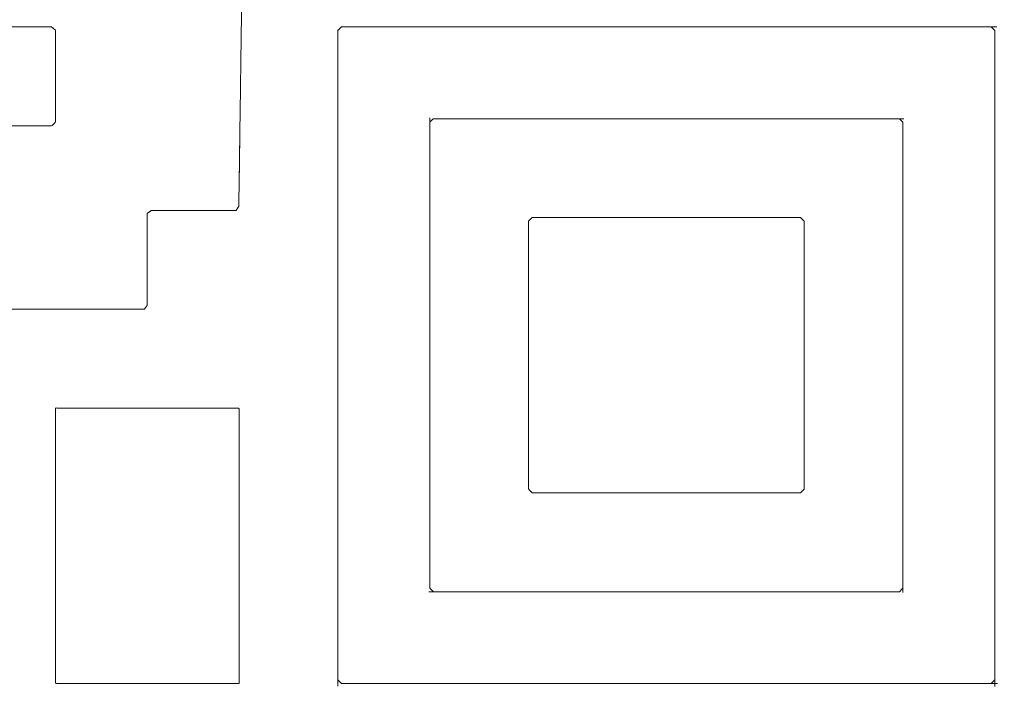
# Model space of a CAD drawing. Header units: millimetres. Extents: x 4 to 1188, y 1 to 840.
# Tile 35 of 123: x 413.291 to 414.483, y 271.03 to 271.845. Entities that reach past the tile are written whole.
import ezdxf

# ---------------------------------------------------------------- set-up
doc = ezdxf.new("R2010")
doc.units = ezdxf.units.MM
doc.layers.add('1', color=7, linetype='Continuous', true_color=0xffffff)

msp = doc.modelspace()

# ---------------------------------------------------------------- linework, layer by layer
at = {"layer": '1', "color": 154, "linetype": 'Continuous', "lineweight": 13}
for points, knots in [([(412.0618, 272.6363), (412.0789, 272.6355), (412.0826, 272.6303), (412.0833, 272.6132), (412.0837, 272.6047), (412.0845, 272.5876), (412.0852, 272.5705), (412.086, 272.5534), (412.0863, 272.5449), (412.0871, 272.5278), (412.0882, 272.52), (412.1053, 272.52), (412.1138, 272.52), (412.1309, 272.52), (412.1395, 272.52), (412.1566, 272.52), (412.1651, 272.52), (412.1822, 272.52), (412.1885, 272.5224), (412.1893, 272.5394), (412.19, 272.5565), (412.1908, 272.5736), (412.1911, 272.5821), (412.1919, 272.5992), (412.1926, 272.6163), (412.1934, 272.6334), (412.2, 272.6357), (412.2171, 272.6364), (412.2256, 272.6368), (412.2427, 272.6376), (412.2513, 272.6379), (412.2683, 272.6387), (412.2769, 272.639), (412.294, 272.6398), (412.3025, 272.6402), (412.3088, 272.6382), (412.3088, 272.6211), (412.3088, 272.604), (412.3088, 272.5869), (412.3088, 272.5784), (412.3088, 272.5613), (412.3088, 272.5528), (412.3088, 272.5357), (412.3088, 272.5271), (412.3088, 272.51), (412.3088, 272.4929), (412.3088, 272.4758), (412.3088, 272.4587), (412.3088, 272.4416), (412.3088, 272.4245), (412.3088, 272.4074), (412.3073, 272.4004), (412.2988, 272.4004), (412.2817, 272.4004), (412.2646, 272.4004), (412.2475, 272.4004), (412.2304, 272.4004), (412.2218, 272.4004), (412.2048, 272.4004), (412.1977, 272.3988), (412.1977, 272.3817), (412.1977, 272.3646), (412.1977, 272.3475), (412.1977, 272.3304), (412.1977, 272.3133), (412.1977, 272.2962), (412.1977, 272.2877), (412.1977, 272.2706), (412.1977, 272.2535), (412.1977, 272.2364), (412.1977, 272.2278), (412.1977, 272.2107), (412.1977, 272.1936), (412.1977, 272.1851), (412.1994, 272.1782), (412.2165, 272.1782), (412.2336, 272.1782), (412.2507, 272.1782), (412.2678, 272.1782), (412.2849, 272.1782), (412.302, 272.1782), (412.3088, 272.1798), (412.3088, 272.1969), (412.3088, 272.214), (412.3088, 272.2311), (412.3088, 272.2482), (412.3088, 272.2568), (412.3088, 272.2739), (412.3088, 272.291), (412.3105, 272.2978), (412.3276, 272.2978), (412.3447, 272.2978), (412.3533, 272.2978), (412.3704, 272.2978), (412.3789, 272.2978), (412.396, 272.2978), (412.4131, 272.2978), (412.4302, 272.2978), (412.4388, 272.2978), (412.4559, 272.2978), (412.473, 272.2978), (412.4901, 272.2978), (412.4986, 272.2978), (412.5157, 272.2978), (412.5328, 272.2978), (412.5414, 272.2978), (412.5585, 272.2978), (412.567, 272.2978), (412.5841, 272.2978), (412.6012, 272.2978), (412.6098, 272.2978), (412.6269, 272.2978), (412.644, 272.2978), (412.6507, 272.2996), (412.6507, 272.3167), (412.6507, 272.3338), (412.6507, 272.3509), (412.6507, 272.368), (412.6507, 272.3851), (412.6507, 272.3937), (412.6481, 272.3997), (412.631, 272.4005), (412.6139, 272.4012), (412.5968, 272.4019), (412.5797, 272.4027), (412.5712, 272.4031), (412.5541, 272.4038), (412.537, 272.4046), (412.535, 272.4115), (412.5343, 272.4285), (412.5335, 272.4456), (412.5328, 272.4627), (412.532, 272.4798), (412.5317, 272.4883), (412.5309, 272.5054), (412.5305, 272.514), (412.5278, 272.52), (412.5192, 272.52), (412.5021, 272.52), (412.4936, 272.52), (412.4765, 272.52), (412.4594, 272.52), (412.4423, 272.52), (412.4252, 272.52), (412.4199, 272.5233), (412.4199, 272.5404), (412.4199, 272.5575), (412.4199, 272.5746), (412.4199, 272.5917), (412.4199, 272.6088), (412.4199, 272.6174), (412.4199, 272.6345), (412.4233, 272.6397), (412.4318, 272.6397), (412.4489, 272.6397), (412.4575, 272.6397), (412.4746, 272.6397), (412.4917, 272.6397), (412.5088, 272.6397), (412.5259, 272.6397), (412.5344, 272.6397), (412.5396, 272.6363), (412.5396, 272.6277), (412.5396, 272.6106), (412.5396, 272.6021), (412.5396, 272.585), (412.5396, 272.5764), (412.5396, 272.5593), (412.5396, 272.5508), (412.5396, 272.5337), (412.5396, 272.5251), (412.543, 272.52), (412.5601, 272.52), (412.5772, 272.52), (412.5943, 272.52), (412.6114, 272.52), (412.6285, 272.52), (412.6371, 272.52), (412.6542, 272.52), (412.6713, 272.52), (412.6884, 272.52), (412.6969, 272.52), (412.714, 272.52), (412.7311, 272.52), (412.7482, 272.52), (412.7653, 272.52), (412.7703, 272.5165), (412.7703, 272.4994), (412.7703, 272.4823), (412.7703, 272.4738), (412.7703, 272.4567), (412.7703, 272.4481), (412.7703, 272.431), (412.7703, 272.4139), (412.7739, 272.4089), (412.791, 272.4089), (412.8081, 272.4089), (412.8252, 272.4089), (412.8423, 272.4089), (412.8508, 272.4089), (412.8679, 272.4089), (412.8729, 272.4125), (412.8729, 272.421), (412.8729, 272.4381), (412.8729, 272.4552), (412.8729, 272.4723), (412.8729, 272.4809), (412.8729, 272.498), (412.8729, 272.5151), (412.8765, 272.52), (412.8851, 272.52), (412.9022, 272.52), (412.9193, 272.52), (412.9364, 272.52), (412.9535, 272.52), (412.9705, 272.52), (412.9876, 272.52), (412.9925, 272.5164), (412.9925, 272.4993), (412.9925, 272.4822), (412.9925, 272.4736), (412.9925, 272.4565), (412.9925, 272.4394), (412.9925, 272.4223), (412.9925, 272.4052), (412.9888, 272.4004), (412.9717, 272.4004), (412.9546, 272.4004), (412.9376, 272.4004), (412.9205, 272.4004), (412.9034, 272.4004), (412.8863, 272.4004), (412.8814, 272.3966), (412.8814, 272.3795), (412.8814, 272.3624), (412.8814, 272.3539), (412.8814, 272.3368), (412.8814, 272.3197), (412.8814, 272.3026), (412.8814, 272.2855), (412.8814, 272.2769), (412.8814, 272.2598), (412.8814, 272.2428), (412.8814, 272.2342), (412.8814, 272.2171), (412.8814, 272.2), (412.8814, 272.1829), (412.8853, 272.1782), (412.8938, 272.1782), (412.9109, 272.1782), (412.9194, 272.1782), (412.9365, 272.1782), (412.9536, 272.1782), (412.9622, 272.1782), (412.9793, 272.1782), (412.9878, 272.1782), (412.9925, 272.1743), (412.9925, 272.1658), (412.9925, 272.1487), (412.9925, 272.1401), (412.9925, 272.123), (412.9925, 272.1059), (412.9925, 272.0974), (412.9925, 272.0803), (412.9925, 272.0717), (412.9964, 272.0671), (413.005, 272.0671), (413.0221, 272.0671), (413.0306, 272.0671), (413.0477, 272.0671), (413.0648, 272.0671), (413.0819, 272.0671), (413.099, 272.0671), (413.1076, 272.0671), (413.1122, 272.0631), (413.1122, 272.046), (413.1122, 272.0289), (413.1122, 272.0118), (413.1122, 271.9947), (413.1122, 271.9776), (413.1122, 271.9606), (413.1162, 271.956), (413.1333, 271.956), (413.1504, 271.956), (413.1674, 271.956), (413.1845, 271.956), (413.2016, 271.956), (413.2187, 271.956), (413.2233, 271.952), (413.2233, 271.9434), (413.2233, 271.9263), (413.2233, 271.9092), (413.2233, 271.8921), (413.2233, 271.875), (413.2233, 271.8579), (413.2233, 271.8408), (413.2273, 271.8363), (413.2359, 271.8363), (413.253, 271.8363), (413.2615, 271.8363), (413.2786, 271.8363), (413.2957, 271.8363), (413.3128, 271.8363), (413.3299, 271.8363), (413.3344, 271.8322), (413.3344, 271.8151), (413.3344, 271.798), (413.3344, 271.7809), (413.3344, 271.7638), (413.3344, 271.7467), (413.3344, 271.7296), (413.3344, 271.7211), (413.3303, 271.7167), (413.3132, 271.7167), (413.2961, 271.7167), (413.279, 271.7167), (413.2619, 271.7167), (413.2448, 271.7167), (413.2277, 271.7167), (413.2106, 271.7167), (413.202, 271.7167), (413.1849, 271.7167), (413.1764, 271.7167), (413.1593, 271.7167), (413.1422, 271.7167), (413.1336, 271.7167), (413.1165, 271.7167), (413.1122, 271.7125), (413.1122, 271.6954), (413.1122, 271.6783), (413.1122, 271.6697), (413.1122, 271.6526), (413.1122, 271.6441), (413.1122, 271.627), (413.1122, 271.6099), (413.1122, 271.5928), (413.1122, 271.5757), (413.1122, 271.5586), (413.1122, 271.5415), (413.1122, 271.5244), (413.1122, 271.5158), (413.1122, 271.4987), (413.1079, 271.4945), (413.0908, 271.4945), (413.0737, 271.4945), (413.0652, 271.4945), (413.0481, 271.4945), (413.031, 271.4945), (413.0139, 271.4945), (412.9968, 271.4945), (412.9925, 271.4988), (412.9925, 271.5073), (412.9925, 271.5244), (412.9925, 271.5415), (412.9925, 271.5501), (412.9925, 271.5672), (412.9925, 271.5843), (412.9925, 271.6014), (412.9882, 271.6056), (412.9796, 271.6056), (412.9625, 271.6056), (412.954, 271.6056), (412.9369, 271.6056), (412.9198, 271.6056), (412.9027, 271.6056), (412.8856, 271.6056), (412.8814, 271.6012), (412.8814, 271.5841), (412.8814, 271.567), (412.8814, 271.5499), (412.8814, 271.5328), (412.8814, 271.5242), (412.8814, 271.5071), (412.8814, 271.4986), (412.8859, 271.4945), (412.903, 271.4945), (412.9115, 271.4945), (412.9286, 271.4945), (412.9372, 271.4945), (412.9543, 271.4945), (412.9714, 271.4945), (412.9885, 271.4945), (412.9925, 271.49), (412.9925, 271.4729), (412.9925, 271.4558), (412.9925, 271.4387), (412.9925, 271.4216), (412.9925, 271.4045), (412.9925, 271.3874), (412.9925, 271.3789), (412.988, 271.3748), (412.9709, 271.3748), (412.9538, 271.3748), (412.9453, 271.3748), (412.9282, 271.3748), (412.9111, 271.3748), (412.9025, 271.3748), (412.8854, 271.3748), (412.8814, 271.3703), (412.8814, 271.3532), (412.8814, 271.3361), (412.8814, 271.319), (412.8814, 271.3019), (412.8814, 271.2848), (412.8814, 271.2677), (412.8814, 271.2506), (412.8814, 271.2335), (412.8814, 271.2249), (412.8814, 271.2078), (412.8814, 271.1907), (412.8814, 271.1736), (412.8814, 271.1565), (412.8814, 271.1394), (412.8814, 271.1223), (412.8814, 271.1053), (412.8814, 271.0882), (412.8814, 271.0796), (412.8814, 271.0625), (412.8814, 271.0454), (412.8861, 271.0415), (412.8947, 271.0415), (412.9118, 271.0415), (412.9288, 271.0415), (412.9459, 271.0415), (412.963, 271.0415), (412.9716, 271.0415), (412.9887, 271.0415), (412.9925, 271.0462), (412.9925, 271.0548), (412.9925, 271.0719), (412.9925, 271.0804), (412.9925, 271.0975), (412.9925, 271.1146), (412.9925, 271.1317), (412.9925, 271.1488), (412.9973, 271.1526), (413.0058, 271.1526), (413.0229, 271.1526), (413.04, 271.1526), (413.0571, 271.1526), (413.0657, 271.1526), (413.0828, 271.1526), (413.0999, 271.1526), (413.1036, 271.1574), (413.1036, 271.1745), (413.1036, 271.183), (413.1036, 271.2001), (413.1036, 271.2087), (413.1036, 271.2258), (413.1036, 271.2343), (413.1036, 271.2514), (413.1036, 271.2685), (413.1036, 271.2856), (413.1036, 271.2942), (413.1036, 271.3113), (413.1036, 271.3284), (413.1036, 271.3455), (413.1036, 271.354), (413.1036, 271.3711), (413.1036, 271.3797), (413.1085, 271.3834), (413.1256, 271.3834), (413.1427, 271.3834), (413.1598, 271.3834), (413.1769, 271.3834), (413.194, 271.3834), (413.2111, 271.3834), (413.2147, 271.3883), (413.2147, 271.3968), (413.2147, 271.4139), (413.2147, 271.431), (413.2147, 271.4396), (413.2147, 271.4567), (413.2147, 271.4738), (413.2147, 271.4909), (413.2197, 271.4945), (413.2368, 271.4945), (413.2539, 271.4945), (413.271, 271.4945), (413.2795, 271.4945), (413.2966, 271.4945), (413.3137, 271.4945), (413.3223, 271.4945), (413.3394, 271.4945), (413.3565, 271.4945), (413.3736, 271.4945), (413.3821, 271.4945), (413.3992, 271.4945), (413.4163, 271.4945), (413.4249, 271.4945), (413.442, 271.4945), (413.4455, 271.4995), (413.4455, 271.5166), (413.4455, 271.5337), (413.4455, 271.5422), (413.4455, 271.5593), (413.4455, 271.5764), (413.4455, 271.585), (413.4455, 271.6021), (413.4455, 271.6106), (413.4505, 271.6141), (413.4591, 271.6141), (413.4762, 271.6141), (413.4933, 271.6141), (413.5104, 271.6141), (413.5189, 271.6141), (413.536, 271.6141), (413.5531, 271.6141), (413.5563, 271.6196), (413.5565, 271.6367), (413.5574, 271.6965)], [0, 0, 0.002361, 0.003244, 0.005605, 0.006785, 0.009146, 0.011506, 0.013867, 0.015047, 0.017408, 0.018494, 0.020855, 0.022035, 0.024396, 0.025576, 0.027937, 0.029117, 0.031477, 0.032407, 0.034767, 0.037128, 0.039488, 0.040669, 0.043029, 0.04539, 0.047751, 0.048718, 0.051079, 0.052259, 0.05462, 0.0558, 0.058161, 0.059341, 0.061702, 0.062882, 0.063797, 0.066158, 0.068519, 0.070879, 0.072059, 0.07442, 0.0756, 0.077961, 0.079141, 0.081502, 0.083862, 0.086223, 0.088584, 0.090944, 0.093305, 0.095666, 0.09666, 0.09784, 0.100201, 0.102562, 0.104922, 0.107283, 0.108463, 0.110824, 0.111814, 0.114175, 0.116536, 0.118896, 0.121257, 0.123617, 0.125978, 0.127158, 0.129519, 0.13188, 0.13424, 0.135421, 0.137781, 0.140142, 0.141322, 0.142305, 0.144665, 0.147026, 0.149387, 0.151747, 0.154108, 0.156468, 0.157447, 0.159808, 0.162168, 0.164529, 0.16689, 0.16807, 0.170431, 0.172791, 0.173766, 0.176126, 0.178487, 0.179667, 0.182028, 0.183208, 0.185569, 0.187929, 0.19029, 0.19147, 0.193831, 0.196192, 0.198552, 0.199732, 0.202093, 0.204454, 0.205634, 0.207995, 0.209175, 0.211535, 0.213896, 0.215076, 0.217437, 0.219798, 0.220761, 0.223121, 0.225482, 0.227842, 0.230203, 0.232564, 0.233744, 0.234653, 0.237013, 0.239374, 0.241735, 0.244095, 0.245276, 0.247636, 0.249997, 0.250989, 0.25335, 0.25571, 0.258071, 0.260432, 0.261612, 0.263972, 0.265153, 0.266071, 0.267252, 0.269612, 0.270793, 0.273153, 0.275514, 0.277874, 0.280235, 0.281091, 0.283452, 0.285812, 0.288173, 0.290533, 0.292894, 0.294074, 0.296435, 0.297289, 0.298469, 0.30083, 0.30201, 0.304371, 0.306732, 0.309092, 0.311453, 0.312633, 0.313486, 0.314666, 0.317027, 0.318207, 0.320567, 0.321748, 0.324108, 0.325289, 0.327649, 0.32883, 0.329681, 0.332041, 0.334402, 0.336762, 0.339123, 0.341484, 0.342664, 0.345025, 0.347385, 0.349746, 0.350926, 0.353287, 0.355647, 0.358008, 0.360369, 0.361217, 0.363577, 0.365938, 0.367118, 0.369479, 0.370659, 0.37302, 0.37538, 0.376227, 0.378588, 0.380948, 0.383309, 0.38567, 0.38685, 0.38921, 0.390056, 0.391236, 0.393597, 0.395958, 0.398318, 0.399499, 0.401859, 0.40422, 0.405064, 0.406245, 0.408605, 0.410966, 0.413326, 0.415687, 0.418048, 0.420408, 0.421252, 0.423612, 0.425973, 0.427153, 0.429514, 0.431874, 0.434235, 0.436596, 0.437438, 0.439798, 0.442159, 0.44452, 0.44688, 0.449241, 0.451601, 0.452443, 0.454803, 0.457164, 0.458344, 0.460705, 0.463065, 0.465426, 0.467787, 0.468967, 0.471328, 0.473688, 0.474869, 0.477229, 0.47959, 0.48195, 0.48279, 0.48397, 0.486331, 0.487511, 0.489872, 0.492232, 0.493413, 0.495773, 0.496953, 0.497792, 0.498972, 0.501333, 0.502513, 0.504874, 0.507235, 0.508415, 0.510776, 0.511956, 0.512794, 0.513974, 0.516335, 0.517515, 0.519876, 0.522236, 0.524597, 0.526958, 0.528138, 0.528975, 0.531336, 0.533696, 0.536057, 0.538418, 0.540778, 0.543139, 0.543976, 0.546336, 0.548697, 0.551057, 0.553418, 0.555779, 0.558139, 0.558976, 0.560156, 0.562517, 0.564877, 0.567238, 0.569598, 0.571959, 0.57432, 0.575155, 0.576336, 0.578696, 0.579877, 0.582237, 0.584598, 0.586958, 0.589319, 0.590154, 0.592515, 0.594876, 0.597236, 0.599597, 0.601958, 0.604318, 0.605498, 0.606334, 0.608694, 0.611055, 0.613415, 0.615776, 0.618137, 0.620497, 0.622858, 0.624038, 0.626399, 0.627579, 0.62994, 0.6323, 0.633481, 0.635841, 0.636676, 0.639037, 0.641397, 0.642577, 0.644938, 0.646118, 0.648479, 0.65084, 0.6532, 0.655561, 0.657921, 0.660282, 0.662643, 0.663823, 0.666184, 0.667018, 0.669379, 0.671739, 0.67292, 0.67528, 0.677641, 0.680001, 0.682362, 0.683197, 0.684377, 0.686738, 0.689098, 0.690279, 0.692639, 0.695, 0.69736, 0.698195, 0.699375, 0.701736, 0.702916, 0.705277, 0.707638, 0.709998, 0.712359, 0.713194, 0.715554, 0.717915, 0.720276, 0.722636, 0.723816, 0.726177, 0.727357, 0.728193, 0.730553, 0.731733, 0.734094, 0.735274, 0.737635, 0.739996, 0.742356, 0.743192, 0.745552, 0.747913, 0.750273, 0.752634, 0.754995, 0.757355, 0.758536, 0.759372, 0.761732, 0.764093, 0.765273, 0.767634, 0.769994, 0.771175, 0.773535, 0.774371, 0.776732, 0.779093, 0.781453, 0.783814, 0.786174, 0.788535, 0.790896, 0.793256, 0.794437, 0.796797, 0.799158, 0.801518, 0.803879, 0.80624, 0.8086, 0.810961, 0.813322, 0.814502, 0.816862, 0.819223, 0.820061, 0.821241, 0.823602, 0.825963, 0.828323, 0.830684, 0.831864, 0.834225, 0.835063, 0.836244, 0.838604, 0.839785, 0.842145, 0.844506, 0.846867, 0.849227, 0.850067, 0.851247, 0.853608, 0.855968, 0.858329, 0.859509, 0.86187, 0.86423, 0.865071, 0.867431, 0.868612, 0.870972, 0.872152, 0.874513, 0.875693, 0.878054, 0.880415, 0.882775, 0.883956, 0.886316, 0.888677, 0.891037, 0.892218, 0.894578, 0.895759, 0.896601, 0.898961, 0.901322, 0.903683, 0.906043, 0.908404, 0.910765, 0.911608, 0.912788, 0.915149, 0.917509, 0.91869, 0.92105, 0.923411, 0.925772, 0.926616, 0.928977, 0.931337, 0.933698, 0.934878, 0.937239, 0.939599, 0.94078, 0.94314, 0.945501, 0.947861, 0.949042, 0.951402, 0.953763, 0.954943, 0.957304, 0.958151, 0.960511, 0.962872, 0.964052, 0.966413, 0.968773, 0.969954, 0.972314, 0.973495, 0.974343, 0.975523, 0.977884, 0.980245, 0.982605, 0.983785, 0.986146, 0.988507, 0.989377, 0.991738, 1, 1]), ([(413.5601, 271.8931), (413.5594, 271.8418), (413.5591, 271.8247), (413.5587, 271.7905), (413.5583, 271.7649), (413.5581, 271.7478), (413.5578, 271.7307), (413.5576, 271.7136), (413.5574, 271.6965)], [0, 0, 0.260871, 0.347826, 0.521739, 0.652172, 0.73913, 0.826086, 0.913042, 1, 1]), ([(413.6762, 271.815), (413.6762, 271.832), (413.6762, 271.0458), (413.6762, 271.0629), (413.6762, 271.08), (413.6762, 271.0971), (413.6762, 271.1142), (413.6762, 271.1313), (413.6762, 271.1398), (413.6762, 271.1569), (413.6762, 271.174), (413.6762, 271.1911), (413.6762, 271.2082), (413.6762, 271.2253), (413.6762, 271.2338), (413.6762, 271.2509), (413.6762, 271.268), (413.6762, 271.2851), (413.6762, 271.2936), (413.6762, 271.3107), (413.6762, 271.3278), (413.6762, 271.3449), (413.6762, 271.362), (413.6762, 271.3706), (413.6762, 271.3876), (413.6762, 271.3962), (413.6762, 271.4133), (413.6762, 271.4304), (413.6762, 271.4475), (413.6762, 271.456), (413.6762, 271.4731), (413.6762, 271.4902), (413.6762, 271.5073), (413.6762, 271.5244), (413.6762, 271.5415), (413.6762, 271.55), (413.6762, 271.5671), (413.6762, 271.5842), (413.6762, 271.5928), (413.6762, 271.6098), (413.6762, 271.6184), (413.6762, 271.6355), (413.6762, 271.6526), (413.6762, 271.6697), (413.6762, 271.6782), (413.6762, 271.6953), (413.6762, 271.7124), (413.6762, 271.7295), (413.6762, 271.7466), (413.6762, 271.7551), (413.6762, 271.7722), (413.6762, 271.7893), (413.6762, 271.8064), (413.6762, 271.815), (413.6762, 271.832)], [0, 0, 0.005435, 0.505435, 0.516304, 0.527174, 0.538043, 0.548913, 0.559782, 0.565217, 0.576087, 0.586956, 0.597826, 0.608696, 0.619565, 0.625, 0.63587, 0.646739, 0.657609, 0.663043, 0.673913, 0.684783, 0.695652, 0.706522, 0.711956, 0.722826, 0.728261, 0.73913, 0.75, 0.760869, 0.766304, 0.777174, 0.788043, 0.798913, 0.809783, 0.820652, 0.826087, 0.836957, 0.847826, 0.853261, 0.864131, 0.869565, 0.880435, 0.891304, 0.902174, 0.907609, 0.918478, 0.929348, 0.940217, 0.951087, 0.956522, 0.967391, 0.978261, 0.98913, 0.994565, 1, 1]), ([(413.7916, 271.8363), (413.6805, 271.8363), (413.6891, 271.8363), (413.7062, 271.8363), (413.7147, 271.8363), (413.7318, 271.8363), (413.7489, 271.8363), (413.7574, 271.8363), (413.7745, 271.8363), (413.7916, 271.8363)], [0, 0, 0.5, 0.538461, 0.615385, 0.653845, 0.73077, 0.807691, 0.846155, 0.923076, 1, 1]), ([(413.7916, 271.8363), (413.8087, 271.8363), (413.8258, 271.8363), (413.8343, 271.8363), (413.8514, 271.8363), (413.8685, 271.8363), (413.8856, 271.8363), (413.8942, 271.8363), (413.9113, 271.8363), (413.9198, 271.8363), (413.9369, 271.8363), (413.954, 271.8363), (413.9711, 271.8363), (413.9882, 271.8363), (413.9967, 271.8363), (414.0138, 271.8363), (414.0309, 271.8363), (414.0395, 271.8363), (414.0565, 271.8363), (414.0736, 271.8363), (414.0907, 271.8363), (414.1078, 271.8363), (414.1164, 271.8363), (414.1335, 271.8363), (414.142, 271.8363), (414.1591, 271.8363), (414.1762, 271.8363), (414.1847, 271.8363), (414.2018, 271.8363), (414.2189, 271.8363), (414.2275, 271.8363), (414.2446, 271.8363), (414.2531, 271.8363), (414.2702, 271.8363), (414.2873, 271.8363), (414.2958, 271.8363), (414.3129, 271.8363), (414.3215, 271.8363), (414.3386, 271.8363), (414.3471, 271.8363), (414.3642, 271.8363), (414.3728, 271.8363), (414.3898, 271.8363), (414.4069, 271.8363), (414.4155, 271.8363), (414.4326, 271.8363), (414.4497, 271.8363), (414.4668, 271.8363), (413.7916, 271.8363)], [0, 0, 0.012658, 0.025316, 0.031646, 0.044304, 0.056962, 0.06962, 0.075949, 0.088608, 0.094937, 0.107595, 0.120253, 0.132911, 0.14557, 0.151899, 0.164557, 0.177215, 0.183544, 0.196202, 0.208861, 0.221519, 0.234177, 0.240506, 0.253164, 0.259494, 0.272152, 0.28481, 0.291139, 0.303798, 0.316456, 0.322785, 0.335443, 0.341772, 0.35443, 0.367088, 0.373418, 0.386076, 0.392405, 0.405063, 0.411392, 0.424051, 0.43038, 0.443038, 0.455696, 0.462025, 0.474684, 0.487342, 0.5, 1, 1]), ([(414.471, 271.832), (414.471, 271.815), (414.471, 271.7979), (414.471, 271.7808), (414.471, 271.7637), (414.471, 271.7551), (414.471, 271.738), (414.471, 271.7209), (414.471, 271.7039), (414.471, 271.6868), (414.471, 271.6697), (414.471, 271.6611), (414.471, 271.644), (414.471, 271.6269), (414.471, 271.6184), (414.471, 271.6013), (414.471, 271.5842), (414.471, 271.5671), (414.471, 271.5586), (414.471, 271.5415), (414.471, 271.5244), (414.471, 271.5158), (414.471, 271.4987), (414.471, 271.4902), (414.471, 271.4731), (414.471, 271.4646), (414.471, 271.4475), (414.471, 271.4304), (414.471, 271.4133), (414.471, 271.3962), (414.471, 271.3876), (414.471, 271.3706), (414.471, 271.3535), (414.471, 271.3364), (414.471, 271.3193), (414.471, 271.3107), (414.471, 271.2936), (414.471, 271.2851), (414.471, 271.268), (414.471, 271.2509), (414.471, 271.2338), (414.471, 271.2253), (414.471, 271.2082), (414.471, 271.1911), (414.471, 271.1825), (414.471, 271.1654), (414.471, 271.1569), (414.471, 271.1398), (414.471, 271.1313), (414.471, 271.1142), (414.471, 271.0971), (414.471, 271.08), (414.471, 271.0714), (414.471, 271.0543), (414.471, 271.0458), (414.471, 271.832)], [0, 0, 0.010869, 0.021739, 0.032609, 0.043478, 0.048913, 0.059782, 0.070652, 0.081522, 0.092391, 0.103261, 0.108696, 0.119565, 0.130435, 0.13587, 0.146739, 0.157609, 0.168478, 0.173913, 0.184783, 0.195652, 0.201087, 0.211957, 0.217391, 0.228261, 0.233696, 0.244565, 0.255435, 0.266304, 0.277174, 0.282609, 0.293478, 0.304348, 0.315217, 0.326087, 0.331522, 0.342391, 0.347826, 0.358696, 0.369565, 0.380435, 0.385869, 0.396739, 0.407609, 0.413043, 0.423913, 0.429348, 0.440217, 0.445652, 0.456522, 0.467391, 0.478261, 0.483696, 0.494565, 0.5, 1, 1]), ([(413.7873, 271.1569), (413.7873, 271.7209), (413.7873, 271.7039), (413.7873, 271.6868), (413.7873, 271.6782), (413.7873, 271.6611), (413.7873, 271.6526), (413.7873, 271.6355), (413.7873, 271.6269), (413.7873, 271.6098), (413.7873, 271.5928), (413.7873, 271.5757), (413.7873, 271.5671), (413.7873, 271.55), (413.7873, 271.5329), (413.7873, 271.5244), (413.7873, 271.5073), (413.7873, 271.4987), (413.7873, 271.4817), (413.7873, 271.4646), (413.7873, 271.456), (413.7873, 271.4389), (413.7873, 271.4218), (413.7873, 271.4047), (413.7873, 271.3962), (413.7873, 271.3791), (413.7873, 271.3706), (413.7873, 271.3535), (413.7873, 271.3449), (413.7873, 271.3278), (413.7873, 271.3193), (413.7873, 271.3022), (413.7873, 271.2936), (413.7873, 271.2765), (413.7873, 271.2594), (413.7873, 271.2424), (413.7873, 271.2253), (413.7873, 271.2082), (413.7873, 271.1911), (413.7873, 271.174), (413.7873, 271.1569)], [0, 0, 0.5, 0.515152, 0.530303, 0.537879, 0.55303, 0.560606, 0.575758, 0.583333, 0.598485, 0.613636, 0.628788, 0.636364, 0.651515, 0.666667, 0.674242, 0.689394, 0.69697, 0.712121, 0.727273, 0.734848, 0.75, 0.765152, 0.780303, 0.787879, 0.80303, 0.810606, 0.825758, 0.833333, 0.848485, 0.856061, 0.871212, 0.878788, 0.893939, 0.909091, 0.924242, 0.939394, 0.954546, 0.969697, 0.984848, 1, 1]), ([(413.7916, 271.7252), (414.3557, 271.7252), (414.3386, 271.7252), (414.33, 271.7252), (414.3129, 271.7252), (414.2958, 271.7252), (414.2873, 271.7252), (414.2702, 271.7252), (414.2531, 271.7252), (414.2446, 271.7252), (414.2275, 271.7252), (414.2104, 271.7252), (414.1933, 271.7252), (414.1762, 271.7252), (414.1676, 271.7252), (414.1506, 271.7252), (414.1335, 271.7252), (414.1164, 271.7252), (414.1078, 271.7252), (414.0907, 271.7252), (414.0736, 271.7252), (414.0565, 271.7252), (414.0395, 271.7252), (414.0224, 271.7252), (414.0053, 271.7252), (413.9882, 271.7252), (413.9711, 271.7252), (413.954, 271.7252), (413.9369, 271.7252), (413.9284, 271.7252), (413.9113, 271.7252), (413.8942, 271.7252), (413.8771, 271.7252), (413.86, 271.7252), (413.8514, 271.7252), (413.8343, 271.7252), (413.8258, 271.7252), (413.8087, 271.7252), (413.7916, 271.7252)], [0, 0, 0.5, 0.515152, 0.522727, 0.537879, 0.55303, 0.560606, 0.575758, 0.590909, 0.598485, 0.613636, 0.628788, 0.643939, 0.659091, 0.666667, 0.681818, 0.69697, 0.712121, 0.719697, 0.734848, 0.75, 0.765152, 0.780303, 0.795455, 0.810606, 0.825758, 0.840909, 0.856061, 0.871212, 0.878788, 0.893939, 0.909091, 0.924242, 0.939394, 0.94697, 0.962121, 0.969697, 0.984848, 1, 1]), ([(414.3599, 271.7039), (414.3599, 271.7209), (414.3599, 271.1569), (414.3599, 271.174), (414.3599, 271.1911), (414.3599, 271.1996), (414.3599, 271.2167), (414.3599, 271.2253), (414.3599, 271.2424), (414.3599, 271.2594), (414.3599, 271.2765), (414.3599, 271.2936), (414.3599, 271.3107), (414.3599, 271.3278), (414.3599, 271.3449), (414.3599, 271.362), (414.3599, 271.3791), (414.3599, 271.3962), (414.3599, 271.4047), (414.3599, 271.4218), (414.3599, 271.4389), (414.3599, 271.456), (414.3599, 271.4646), (414.3599, 271.4817), (414.3599, 271.4987), (414.3599, 271.5073), (414.3599, 271.5244), (414.3599, 271.5415), (414.3599, 271.5586), (414.3599, 271.5757), (414.3599, 271.5928), (414.3599, 271.6013), (414.3599, 271.6184), (414.3599, 271.6355), (414.3599, 271.6526), (414.3599, 271.6697), (414.3599, 271.6782), (414.3599, 271.6953), (414.3599, 271.7039), (414.3599, 271.7209)], [0, 0, 0.007576, 0.507576, 0.522727, 0.537878, 0.545454, 0.560606, 0.568182, 0.583333, 0.598485, 0.613636, 0.628788, 0.643939, 0.659091, 0.674242, 0.689394, 0.704545, 0.719697, 0.727273, 0.742424, 0.757576, 0.772727, 0.780303, 0.795454, 0.810606, 0.818182, 0.833333, 0.848485, 0.863636, 0.878788, 0.893939, 0.901515, 0.916666, 0.931818, 0.946969, 0.962121, 0.969697, 0.984848, 0.992424, 1, 1]), ([(413.5574, 271.6965), (413.5568, 271.6538), (413.557, 271.6709), (413.5572, 271.688), (413.5574, 271.6965)], [0, 0, 0.5, 0.699998, 0.900002, 1, 1]), ([(413.907, 271.6013), (413.907, 271.5842), (413.907, 271.5757), (413.907, 271.5586), (413.907, 271.5415), (413.907, 271.5329), (413.907, 271.5158), (413.907, 271.4987), (413.907, 271.4817), (413.907, 271.4646), (413.907, 271.4475), (413.907, 271.4389), (413.907, 271.4218), (413.907, 271.4133), (413.907, 271.3962), (413.907, 271.3791), (413.907, 271.362), (413.907, 271.3449), (413.907, 271.3364), (413.907, 271.3193), (413.907, 271.3022), (413.907, 271.2851), (413.907, 271.2765), (413.9113, 271.2723), (413.9198, 271.2723), (413.9369, 271.2723), (413.954, 271.2723), (413.9711, 271.2723), (413.9882, 271.2723), (414.0053, 271.2723), (414.0138, 271.2723), (414.0309, 271.2723), (414.0395, 271.2723), (414.0565, 271.2723), (414.0736, 271.2723), (414.0907, 271.2723), (414.1078, 271.2723), (414.1249, 271.2723), (414.142, 271.2723), (414.1591, 271.2723), (414.1762, 271.2723), (414.1933, 271.2723), (414.2018, 271.2723), (414.2189, 271.2723), (414.236, 271.2723), (414.2403, 271.2765), (414.2403, 271.2851), (414.2403, 271.3022), (414.2403, 271.3193), (414.2403, 271.3364), (414.2403, 271.3535), (414.2403, 271.362), (414.2403, 271.3791), (414.2403, 271.3962), (414.2403, 271.4133), (414.2403, 271.4304), (414.2403, 271.4475), (414.2403, 271.4646), (414.2403, 271.4817), (414.2403, 271.4987), (414.2403, 271.5158), (414.2403, 271.5329), (414.2403, 271.55), (414.2403, 271.5586), (414.2403, 271.5757), (414.2403, 271.5928), (414.2403, 271.6013), (414.236, 271.6056), (414.2189, 271.6056), (414.2018, 271.6056), (414.1847, 271.6056), (414.1676, 271.6056), (414.1506, 271.6056), (414.1335, 271.6056), (414.1164, 271.6056), (414.1078, 271.6056), (414.0907, 271.6056), (414.0736, 271.6056), (414.0565, 271.6056), (414.0395, 271.6056), (414.0224, 271.6056), (414.0053, 271.6056), (413.9882, 271.6056), (413.9711, 271.6056), (413.954, 271.6056), (413.9369, 271.6056), (413.9198, 271.6056), (413.9113, 271.6056), (413.907, 271.6013)], [0, 0, 0.012917, 0.019376, 0.032294, 0.045211, 0.05167, 0.064588, 0.077505, 0.090423, 0.10334, 0.116258, 0.122716, 0.135634, 0.142093, 0.15501, 0.167928, 0.180845, 0.193763, 0.200222, 0.213139, 0.226057, 0.238974, 0.245433, 0.25, 0.256459, 0.269376, 0.282294, 0.295211, 0.308129, 0.321046, 0.327505, 0.340423, 0.346882, 0.359799, 0.372716, 0.385634, 0.398551, 0.411469, 0.424387, 0.437304, 0.450222, 0.463139, 0.469598, 0.482516, 0.495433, 0.5, 0.506459, 0.519376, 0.532294, 0.545211, 0.558129, 0.564588, 0.577505, 0.590423, 0.60334, 0.616258, 0.629175, 0.642093, 0.65501, 0.667928, 0.680845, 0.693763, 0.70668, 0.713139, 0.726057, 0.738974, 0.745433, 0.75, 0.762917, 0.775835, 0.788753, 0.80167, 0.814588, 0.827505, 0.840423, 0.846882, 0.859799, 0.872716, 0.885634, 0.898551, 0.911469, 0.924387, 0.937304, 0.950222, 0.963139, 0.976057, 0.988974, 0.995433, 1, 1]), ([(413.3344, 271.3748), (413.3344, 271.3577), (413.3344, 271.3492), (413.3344, 271.3321), (413.3344, 271.315), (413.3344, 271.2979), (413.3344, 271.2808), (413.3344, 271.2637), (413.3344, 271.2466), (413.3344, 271.2295), (413.3344, 271.2124), (413.3344, 271.1954), (413.3344, 271.1783), (413.3344, 271.1697), (413.3344, 271.1526), (413.3344, 271.1355), (413.3344, 271.127), (413.3344, 271.1099), (413.3344, 271.0928), (413.3344, 271.0757), (413.3344, 271.0586), (413.3344, 271.0415), (413.3429, 271.0415), (413.36, 271.0415), (413.3771, 271.0415), (413.3857, 271.0415), (413.4028, 271.0415), (413.4199, 271.0415), (413.4369, 271.0415), (413.454, 271.0415), (413.4711, 271.0415), (413.4882, 271.0415), (413.5053, 271.0415), (413.5224, 271.0415), (413.531, 271.0415), (413.548, 271.0415), (413.5566, 271.0415), (413.5566, 271.0501), (413.5566, 271.0672), (413.5566, 271.0757), (413.5566, 271.0928), (413.5566, 271.1099), (413.5566, 271.127), (413.5566, 271.1355), (413.5566, 271.1526), (413.5566, 271.1612), (413.5566, 271.1783), (413.5566, 271.1954), (413.5566, 271.2124), (413.5566, 271.221), (413.5566, 271.2381), (413.5566, 271.2552), (413.5566, 271.2723), (413.5566, 271.2894), (413.5566, 271.3065), (413.5566, 271.3235), (413.5566, 271.3406), (413.5566, 271.3577), (413.5566, 271.3748), (413.5395, 271.3748), (413.531, 271.3748), (413.5139, 271.3748), (413.5053, 271.3748), (413.4882, 271.3748), (413.4797, 271.3748), (413.4626, 271.3748), (413.4455, 271.3748), (413.4284, 271.3748), (413.4113, 271.3748), (413.4028, 271.3748), (413.3857, 271.3748), (413.3771, 271.3748), (413.36, 271.3748), (413.3515, 271.3748), (413.3344, 271.3748), (413.3344, 271.3577)], [0, 0, 0.007692, 0.015385, 0.030769, 0.046154, 0.061538, 0.076923, 0.092308, 0.107692, 0.123077, 0.138462, 0.153846, 0.169231, 0.176923, 0.192308, 0.207692, 0.215385, 0.230769, 0.246154, 0.261539, 0.276923, 0.292308, 0.3, 0.315385, 0.330769, 0.338462, 0.353846, 0.369231, 0.384616, 0.4, 0.415385, 0.43077, 0.446154, 0.461539, 0.469231, 0.484616, 0.492308, 0.5, 0.515385, 0.523077, 0.538462, 0.553846, 0.569231, 0.576923, 0.592308, 0.6, 0.615385, 0.630769, 0.646154, 0.653846, 0.669231, 0.684615, 0.7, 0.715385, 0.730769, 0.746154, 0.761539, 0.776923, 0.792308, 0.807692, 0.815385, 0.830769, 0.838462, 0.853846, 0.861539, 0.876923, 0.892308, 0.907693, 0.923077, 0.93077, 0.946154, 0.953846, 0.969231, 0.976923, 0.992308, 1, 1]), ([(414.3557, 271.1526), (413.7916, 271.1526), (413.8087, 271.1526), (413.8258, 271.1526), (413.8343, 271.1526), (413.8514, 271.1526), (413.86, 271.1526), (413.8771, 271.1526), (413.8942, 271.1526), (413.9113, 271.1526), (413.9284, 271.1526), (413.9369, 271.1526), (413.954, 271.1526), (413.9711, 271.1526), (413.9882, 271.1526), (414.0053, 271.1526), (414.0224, 271.1526), (414.0309, 271.1526), (414.048, 271.1526), (414.0651, 271.1526), (414.0822, 271.1526), (414.0993, 271.1526), (414.1164, 271.1526), (414.1335, 271.1526), (414.1506, 271.1526), (414.1676, 271.1526), (414.1762, 271.1526), (414.1933, 271.1526), (414.2104, 271.1526), (414.2275, 271.1526), (414.2446, 271.1526), (414.2531, 271.1526), (414.2702, 271.1526), (414.2873, 271.1526), (414.2958, 271.1526), (414.3129, 271.1526), (414.33, 271.1526), (414.3386, 271.1526), (414.3557, 271.1526)], [0, 0, 0.5, 0.515152, 0.530303, 0.537879, 0.55303, 0.560606, 0.575758, 0.590909, 0.606061, 0.621212, 0.628788, 0.643939, 0.659091, 0.674242, 0.689394, 0.704545, 0.712121, 0.727273, 0.742424, 0.757576, 0.772727, 0.787879, 0.80303, 0.818182, 0.833333, 0.840909, 0.856061, 0.871212, 0.886364, 0.901515, 0.909091, 0.924242, 0.939394, 0.94697, 0.962121, 0.977273, 0.984848, 1, 1]), ([(413.6976, 271.0415), (413.6805, 271.0415), (414.4668, 271.0415), (414.4497, 271.0415), (414.4326, 271.0415), (414.4155, 271.0415), (414.4069, 271.0415), (414.3898, 271.0415), (414.3728, 271.0415), (414.3557, 271.0415), (414.3386, 271.0415), (414.3215, 271.0415), (414.3129, 271.0415), (414.2958, 271.0415), (414.2873, 271.0415), (414.2702, 271.0415), (414.2531, 271.0415), (414.236, 271.0415), (414.2189, 271.0415), (414.2018, 271.0415), (414.1847, 271.0415), (414.1676, 271.0415), (414.1591, 271.0415), (414.142, 271.0415), (414.1249, 271.0415), (414.1078, 271.0415), (414.0907, 271.0415), (414.0822, 271.0415), (414.0651, 271.0415), (414.0565, 271.0415), (414.0395, 271.0415), (414.0309, 271.0415), (414.0138, 271.0415), (414.0053, 271.0415), (413.9882, 271.0415), (413.9796, 271.0415), (413.9625, 271.0415), (413.9454, 271.0415), (413.9369, 271.0415), (413.9198, 271.0415), (413.9027, 271.0415), (413.8856, 271.0415), (413.8771, 271.0415), (413.86, 271.0415), (413.8514, 271.0415), (413.8343, 271.0415), (413.8173, 271.0415), (413.8002, 271.0415), (413.7831, 271.0415), (413.766, 271.0415), (413.7489, 271.0415), (413.7318, 271.0415), (413.7232, 271.0415), (413.7062, 271.0415), (413.6976, 271.0415), (413.6805, 271.0415)], [0, 0, 0.005435, 0.505435, 0.516304, 0.527174, 0.538043, 0.543478, 0.554348, 0.565217, 0.576087, 0.586956, 0.597826, 0.603261, 0.61413, 0.619565, 0.630435, 0.641304, 0.652174, 0.663043, 0.673913, 0.684783, 0.695652, 0.701087, 0.711956, 0.722826, 0.733696, 0.744565, 0.75, 0.760869, 0.766304, 0.777174, 0.782609, 0.793478, 0.798913, 0.809783, 0.815217, 0.826087, 0.836957, 0.842391, 0.853261, 0.864131, 0.875, 0.880435, 0.891304, 0.896739, 0.907609, 0.918478, 0.929348, 0.940217, 0.951087, 0.961957, 0.972826, 0.978261, 0.98913, 0.994565, 1, 1])]:
    msp.add_open_spline(points, degree=1, knots=knots, dxfattribs=at)
for points in [[(413.6805, 271.8363), (413.6762, 271.832)], [(414.471, 271.832), (414.4668, 271.8363)], [(413.7873, 271.7209), (413.7916, 271.7252)], [(414.3557, 271.7252), (414.3599, 271.7209)], [(413.7873, 271.1569), (413.7916, 271.1526)], [(414.3599, 271.1569), (414.3557, 271.1526)], [(413.6762, 271.0458), (413.6805, 271.0415)], [(414.4668, 271.0415), (414.471, 271.0458)]]:
    msp.add_open_spline(points, degree=1, dxfattribs=at)

doc.saveas('drawing.dxf')
